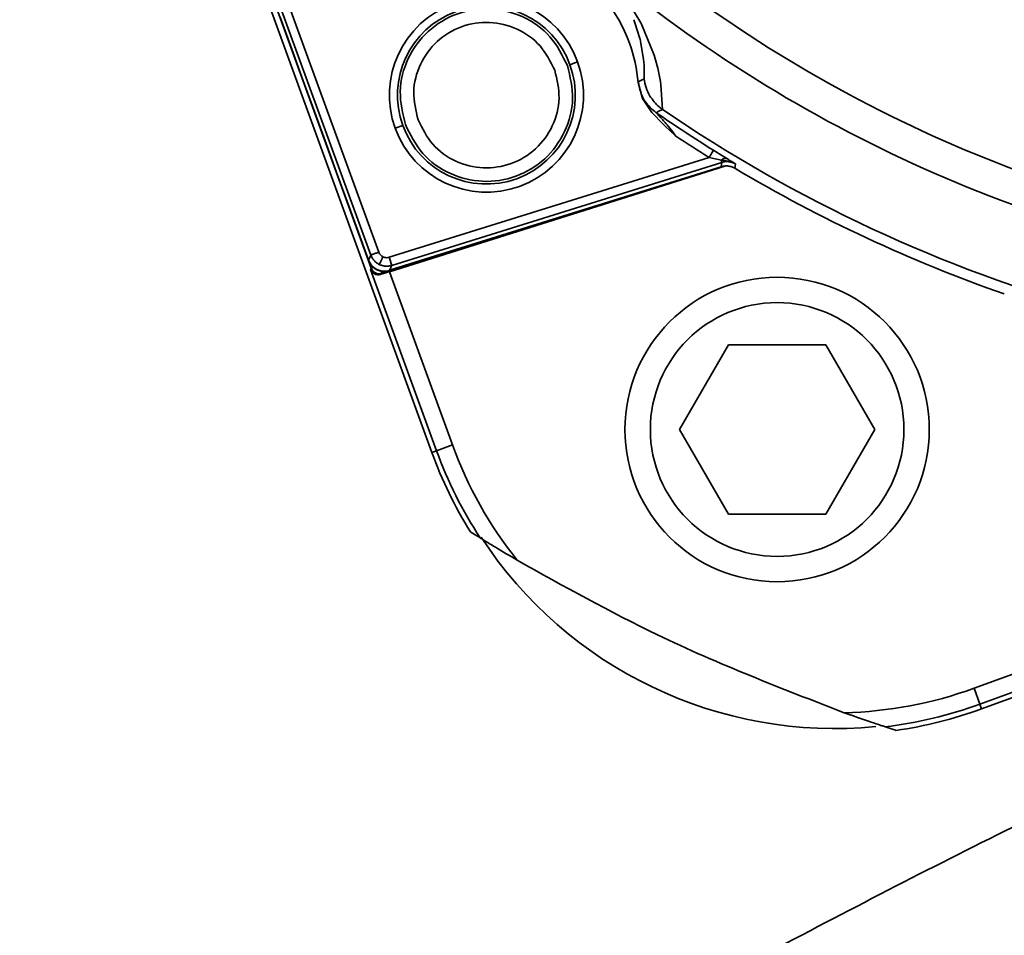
# Model space of a CAD drawing. Header units: millimetres. Extents: x -10540 to 6039, y -7467 to 6433.
# Tile 14 of 236: x -4584 to -4526, y -2035 to -1981. Entities that reach past the tile are written whole.
import ezdxf

# ---------------------------------------------------------------- set-up
doc = ezdxf.new("R2010")
doc.units = ezdxf.units.MM
doc.header["$LTSCALE"] = 8

msp = doc.modelspace()

# ---------------------------------------------------------------- linework, layer by layer
at = {"linetype": 'Continuous', "lineweight": 35}
for p, q in [((-4594.572, -1911.952), (-4560.045, -2006.817)), ((-4563.63, -1995.92), (-4569.63, -1979.435)), ((-4563.652, -1995.144), (-4569.145, -1980.051)), ((-4568.676, -1979.88), (-4563.182, -1994.973)), ((-4548.413, -1980.219), (-4547.687, -1981.407)), ((-4568.336, -1982.964), (-4569.02, -1981.085)), ((-4548.03, -1981.419), (-4548.105, -1981.23)), ((-4547.739, -1982.34), (-4548.03, -1981.419)), ((-4547.687, -1981.407), (-4547.644, -1981.489)), ((-4547.644, -1981.489), (-4546.89, -1983.33)), ((-4547.728, -1982.38), (-4547.739, -1982.34)), ((-4547.7, -1982.496), (-4547.728, -1982.38)), ((-4567.652, -1984.843), (-4568.336, -1982.964)), ((-4547.521, -1983.579), (-4547.7, -1982.496)), ((-4546.89, -1983.33), (-4546.852, -1983.457)), ((-4546.852, -1983.457), (-4546.684, -1984.091)), ((-4551.422, -1983.725), (-4551.875, -1983.89)), ((-4547.495, -1983.895), (-4547.521, -1983.579)), ((-4547.485, -1984.725), (-4547.495, -1983.895)), ((-4546.684, -1984.091), (-4546.637, -1984.302)), ((-4546.637, -1984.302), (-4546.528, -1984.89)), ((-4566.968, -1986.723), (-4567.652, -1984.843)), ((-4547.848, -1984.942), (-4547.843, -1984.897)), ((-4547.587, -1985.895), (-4547.848, -1984.942)), ((-4546.528, -1984.89), (-4546.499, -1985.09)), ((-4546.499, -1985.09), (-4546.398, -1986.536)), ((-4547.038, -1986.716), (-4547.587, -1985.895)), ((-4566.284, -1988.602), (-4566.968, -1986.723)), ((-4546.344, -1987.43), (-4547.038, -1986.716)), ((-4546.398, -1986.536), (-4546.408, -1986.53)), ((-4562.212, -1987.652), (-4561.758, -1987.487)), ((-4546.201, -1987.565), (-4546.344, -1987.43)), ((-4545.982, -1987.771), (-4546.201, -1987.565)), ((-4545.62, -1988.113), (-4545.982, -1987.771)), ((-4565.6, -1990.481), (-4566.284, -1988.602)), ((-4562.564, -1995.279), (-4543.645, -1989.376)), ((-4543.28, -1989.458), (-4543.645, -1989.376)), ((-4542.925, -1989.921), (-4562.559, -1996.048)), ((-4542.712, -1989.881), (-4562.555, -1996.128)), ((-4542.925, -1989.922), (-4562.55, -1996.069)), ((-4542.894, -1989.665), (-4562.415, -1995.756)), ((-4543.085, -1989.502), (-4543.28, -1989.458)), ((-4542.934, -1989.536), (-4543.085, -1989.502)), ((-4542.496, -1989.595), (-4542.934, -1989.536)), ((-4542.294, -1989.657), (-4542.497, -1989.595)), ((-4542.084, -1989.761), (-4542.294, -1989.657)), ((-4564.916, -1992.361), (-4565.6, -1990.481)), ((-4564.232, -1994.24), (-4564.916, -1992.361)), ((-4555.157, -1993.753), (-4563.01, -1996.226)), ((-4563.789, -1995.457), (-4564.232, -1994.24)), ((-4563.789, -1995.457), (-4563.652, -1995.144)), ((-4562.564, -1995.279), (-4562.415, -1995.756)), ((-4562.415, -1995.756), (-4562.559, -1996.048)), ((-4563.667, -1995.995), (-4563.63, -1995.92)), ((-4559.765, -2006.715), (-4563.667, -1995.995)), ((-4563.501, -1995.873), (-4563.63, -1995.92)), ((-4563.051, -1996.094), (-4563.01, -1996.226)), ((-4563.01, -1996.226), (-4563.038, -1996.283)), ((-4562.555, -1996.128), (-4558.826, -2006.373)), ((-4542.508, -2000.46), (-4545.394, -2005.46)), ((-4536.734, -2000.46), (-4542.508, -2000.46)), ((-4533.847, -2005.46), (-4536.734, -2000.46)), ((-4545.394, -2005.46), (-4542.508, -2010.46)), ((-4536.734, -2010.46), (-4533.847, -2005.46)), ((-4560.045, -2006.817), (-4559.765, -2006.715)), ((-4559.765, -2006.715), (-4558.826, -2006.373)), ((-4542.508, -2010.46), (-4536.734, -2010.46)), ((-4527.975, -2020.759), (-4517.731, -2017.03)), ((-4516.914, -2017.797), (-4527.633, -2021.698)), ((-4527.532, -2021.977), (-4519.589, -2019.086)), ((-4527.633, -2021.698), (-4527.975, -2020.759)), ((-4527.532, -2021.977), (-4527.633, -2021.698))]:
    msp.add_line(p, q, dxfattribs=at)
at = {"linetype": 'Continuous', "lineweight": 35, "flags": 128}
for points in [[(-4547.843, -1984.897), (-4547.642, -1984.801), (-4547.485, -1984.725)], [(-4546.408, -1986.53), (-4546.61, -1986.646), (-4546.769, -1986.737)], [(-4542.924, -1989.921), (-4542.908, -1989.778), (-4542.894, -1989.665)], [(-4542.084, -1989.761), (-4542.101, -1989.904), (-4542.115, -1990.017)]]:
    msp.add_lwpolyline(points, dxfattribs=at)
at = {"color": 4}
msp.add_circle((-4390.826, -2053.666), 496.895, dxfattribs=at)
at = {"linetype": 'Continuous', "lineweight": 35}
for radius in [9, 7.5]:
    msp.add_circle((-4539.621, -2005.46), radius, dxfattribs=at)
for centre, radius, start, end in [((-4497.359, -1914.829), 80.378, 220.66356, 252.11019), ((-4497.359, -1914.829), 82.361, 220.98969, 252.29115), ((-4556.817, -1985.688), 9, 20, 95.23944), ((-4556.817, -1985.688), 5.741, 20, 200), ((-4556.817, -1985.688), 5.259, 20, 200), ((-4556.817, -1985.688), 9, 4.76056, 20), ((-4556.817, -1985.688), 5.741, 200, 20), ((-4556.817, -1985.688), 5.259, 200, 20), ((-4497.359, -1914.829), 87.247, 235.50597, 238.16369), ((-4497.359, -1914.829), 86.872, 235.63251, 254.44293), ((-4497.359, -1914.829), 87.747, 236.63322, 238.16369), ((-4497.359, -1914.829), 87.5, 239.23628, 250.76368), ((-4562.849, -1995.115), 1, 199.9998, 287.39113), ((-4563.16, -1995.749), 0.5, 200.01935, 287.45722), ((-4539.621, -2005.46), 9, 0, 90), ((-4539.621, -2005.46), 9, 270, 0), ((-4536.208, -1998.141), 25.367, 200, 211.80486), ((-4536.208, -1998.141), 25.07, 200, 213.2091), ((-4536.208, -1998.141), 24.07, 200, 218.68715), ((-4536.208, -1998.141), 25, 213.17875, 275.58442), ((-4536.208, -1998.141), 24.07, 271.31285, 290), ((-4536.208, -1998.141), 25.07, 276.7909, 290), ((-4536.208, -1998.141), 25.367, 278.19514, 290)]:
    msp.add_arc(centre, radius, start, end, dxfattribs=at)
msp.add_ellipse((-4562.857, -1995.094), major_axis=(-0.444, -0.896), ratio=0.999709, start_param=5.543379, end_param=7.045141, dxfattribs=at)
for points, knots in [([(-4552.024, -1983.944), (-4552.325, -1983.343), (-4552.925, -1982.141), (-4554.614, -1980.949), (-4556.586, -1980.46), (-4558.607, -1980.771), (-4560.354, -1981.831), (-4561.55, -1983.474), (-4562.078, -1985.472), (-4561.766, -1986.779), (-4561.609, -1987.433)], [0, 0, 0, 0, 0.125001, 0.25, 0.375, 0.500001, 0.625001, 0.750001, 0.875001, 1, 1, 1, 1]), ([(-4560.858, -1987.159), (-4560.989, -1986.608), (-4561.253, -1985.506), (-4560.808, -1983.821), (-4559.799, -1982.436), (-4558.326, -1981.543), (-4556.623, -1981.28), (-4554.96, -1981.693), (-4553.536, -1982.698), (-4553.029, -1983.711), (-4552.776, -1984.218)], [0, 0, 0, 0, 0.1250003, 0.2500004, 0.3750002, 0.5000001, 0.6250002, 0.7500005, 0.8750008, 1, 1, 1, 1]), ([(-4561.609, -1987.433), (-4561.309, -1988.034), (-4560.708, -1989.236), (-4559.019, -1990.428), (-4557.047, -1990.917), (-4555.027, -1990.606), (-4553.279, -1989.546), (-4552.083, -1987.903), (-4551.556, -1985.905), (-4551.868, -1984.598), (-4552.024, -1983.944)], [0, 0, 0, 0, 0.125001, 0.25, 0.375, 0.500001, 0.625001, 0.750001, 0.875001, 1, 1, 1, 1]), ([(-4552.776, -1984.218), (-4552.644, -1984.769), (-4552.381, -1985.871), (-4552.826, -1987.556), (-4553.834, -1988.941), (-4555.308, -1989.834), (-4557.011, -1990.097), (-4558.674, -1989.684), (-4560.098, -1988.679), (-4560.604, -1987.666), (-4560.858, -1987.159)], [0, 0, 0, 0, 0.125, 0.25, 0.375, 0.5, 0.625, 0.750001, 0.875001, 1, 1, 1, 1]), ([(-4547.485, -1984.725), (-4547.457, -1984.902), (-4547.399, -1985.261), (-4547.231, -1985.583), (-4547.145, -1985.746)], [0, 0, 0, 0, 0.493705, 1, 1, 1, 1]), ([(-4547.843, -1984.897), (-4547.752, -1985.308), (-4547.588, -1986.042), (-4547.019, -1986.525), (-4546.769, -1986.737)], [0, 0, 0, 0, 0.56, 1, 1, 1, 1]), ([(-4547.145, -1985.746), (-4546.979, -1985.976), (-4546.766, -1986.272), (-4546.473, -1986.483), (-4546.408, -1986.53)], [0, 0, 0, 0, 0.777654, 1, 1, 1, 1]), ([(-4546.769, -1986.737), (-4546.769, -1986.738), (-4546.768, -1986.739), (-4546.747, -1986.762), (-4546.667, -1986.849), (-4546.579, -1986.943), (-4546.514, -1987.013)], [0, 0, 0, 0, 0.0726431, 0.1554627, 0.3775761, 1, 1, 1, 1]), ([(-4546.514, -1987.013), (-4546.471, -1987.06), (-4546.367, -1987.173), (-4546.264, -1987.291), (-4546.204, -1987.359)], [0, 0, 0, 0, 0.421585, 1, 1, 1, 1]), ([(-4546.204, -1987.359), (-4546.097, -1987.484), (-4545.892, -1987.724), (-4545.707, -1987.987), (-4545.62, -1988.113)], [0, 0, 0, 0, 0.522507, 1, 1, 1, 1]), ([(-4543.381, -1988.951), (-4543.387, -1988.959), (-4543.397, -1988.977), (-4543.469, -1989.092), (-4543.557, -1989.233), (-4543.616, -1989.329), (-4543.645, -1989.376)], [0, 0, 0, 0, 0.270482, 0.562372, 0.789516, 1, 1, 1, 1]), ([(-4543.381, -1988.951), (-4543.234, -1989.042), (-4542.939, -1989.225), (-4542.691, -1989.38), (-4542.567, -1989.457)], [0, 0, 0, 0, 0.501132, 1, 1, 1, 1]), ([(-4542.567, -1989.457), (-4542.595, -1989.445), (-4542.653, -1989.422), (-4542.782, -1989.436), (-4542.877, -1989.498), (-4542.934, -1989.536)], [0, 0, 0, 0, 0.276494, 0.562696, 1, 1, 1, 1]), ([(-4542.934, -1989.536), (-4542.921, -1989.577), (-4542.899, -1989.649), (-4542.896, -1989.66), (-4542.894, -1989.665)], [0, 0, 0, 0, 0.578915, 1, 1, 1, 1]), ([(-4542.924, -1989.922), (-4542.856, -1989.905), (-4542.72, -1989.871), (-4542.509, -1989.877), (-4542.302, -1989.92), (-4542.177, -1989.985), (-4542.115, -1990.017)], [0, 0, 0, 0, 0.2500019, 0.5, 0.7499981, 1, 1, 1, 1]), ([(-4542.084, -1989.761), (-4542.146, -1989.729), (-4542.271, -1989.664), (-4542.478, -1989.621), (-4542.69, -1989.614), (-4542.826, -1989.648), (-4542.894, -1989.665)], [0, 0, 0, 0, 0.249928, 0.499826, 0.749819, 1, 1, 1, 1]), ([(-4542.567, -1989.457), (-4542.514, -1989.49), (-4542.422, -1989.547), (-4542.341, -1989.598), (-4542.306, -1989.62)], [0, 0, 0, 0, 0.568941, 1, 1, 1, 1]), ([(-4542.306, -1989.62), (-4542.266, -1989.646), (-4542.189, -1989.694), (-4542.118, -1989.74), (-4542.084, -1989.761)], [0, 0, 0, 0, 0.528141, 1, 1, 1, 1]), ([(-4563.182, -1994.973), (-4563.248, -1994.997), (-4563.385, -1995.047), (-4563.542, -1995.104), (-4563.634, -1995.137), (-4563.646, -1995.142), (-4563.652, -1995.144)], [0, 0, 0, 0, 0.270482, 0.562372, 0.789516, 1, 1, 1, 1]), ([(-4563.182, -1994.973), (-4563.15, -1995.038), (-4563.093, -1995.153), (-4562.983, -1995.22), (-4562.934, -1995.25)], [0, 0, 0, 0, 0.5592257, 1, 1, 1, 1]), ([(-4562.934, -1995.25), (-4562.965, -1995.312), (-4563.03, -1995.443), (-4563.103, -1995.591), (-4563.147, -1995.68), (-4563.153, -1995.692), (-4563.156, -1995.698)], [0, 0, 0, 0, 0.270565, 0.562351, 0.789433, 1, 1, 1, 1]), ([(-4562.934, -1995.25), (-4562.866, -1995.275), (-4562.745, -1995.319), (-4562.619, -1995.291), (-4562.564, -1995.279)], [0, 0, 0, 0, 0.559206, 1, 1, 1, 1]), ([(-4563.038, -1996.283), (-4563.108, -1996.296), (-4563.262, -1996.325), (-4563.482, -1996.244), (-4563.608, -1996.119), (-4563.657, -1996.021), (-4563.667, -1995.997), (-4563.667, -1995.995)], [0, 0, 0, 0, 0.223558, 0.497768, 0.87796, 0.994456, 1, 1, 1, 1]), ([(-4563.038, -1996.283), (-4562.952, -1996.255), (-4562.799, -1996.206), (-4562.629, -1996.152), (-4562.555, -1996.128)], [0, 0, 0, 0, 0.559787, 1, 1, 1, 1]), ([(-4557.765, -2011.51), (-4557.658, -2011.576), (-4557.467, -2011.696), (-4557.27, -2011.818), (-4557.183, -2011.871)], [0, 0, 0, 0, 0.560071, 1, 1, 1, 1]), ([(-4554.996, -2013.186), (-4555.431, -2012.929), (-4555.99, -2012.598), (-4556.666, -2012.188), (-4556.971, -2012.002), (-4557.134, -2011.901), (-4557.177, -2011.875), (-4557.182, -2011.872), (-4557.183, -2011.871)], [0, 0, 0, 0, 0.516214, 0.6638811, 0.8597608, 0.9252044, 0.9809237, 1, 1, 1, 1]), ([(-4535.656, -2022.204), (-4539.381, -2020.764), (-4546.033, -2018.192), (-4552.257, -2014.716), (-4554.996, -2013.186)], [0, 0, 0, 0, 0.5599567, 1, 1, 1, 1]), ([(-4567.361, -2051.837), (-4562.625, -2049.023), (-4553.152, -2043.396), (-4538.604, -2035.51), (-4523.859, -2027.963), (-4513.86, -2023.25), (-4508.86, -2020.893)], [0, 0, 0, 0, 0.249591, 0.499188, 0.749592, 1, 1, 1, 1]), ([(-4533.243, -2023.034), (-4533.251, -2023.032), (-4533.269, -2023.026), (-4533.399, -2022.983), (-4533.707, -2022.88), (-4534.474, -2022.621), (-4535.173, -2022.374), (-4535.656, -2022.204)], [0, 0, 0, 0, 0.054851, 0.124252, 0.239008, 0.474655, 1, 1, 1, 1]), ([(-4533.243, -2023.034), (-4533.12, -2023.075), (-4532.9, -2023.148), (-4532.686, -2023.218), (-4532.592, -2023.248)], [0, 0, 0, 0, 0.559929, 1, 1, 1, 1]), ([(-4504.662, -2029.956), (-4510.687, -2032.812), (-4523.498, -2038.886), (-4542.74, -2048.936), (-4555.696, -2056.561), (-4562.179, -2060.377)], [0, 0, 0, 0, 0.307273, 0.653362, 1, 1, 1, 1]), ([(-4539.874, -2048.191), (-4536.935, -2046.617), (-4529.706, -2042.745), (-4518.041, -2036.848), (-4509.237, -2032.69), (-4504.834, -2030.611)], [0, 0, 0, 0, 0.255056, 0.627431, 1, 1, 1, 1]), ([(-4502.73, -2035.14), (-4508.588, -2037.91), (-4520.312, -2043.453), (-4531.764, -2049.537), (-4537.492, -2052.58)], [0, 0, 0, 0, 0.499766, 1, 1, 1, 1])]:
    msp.add_open_spline(points, degree=3, knots=knots, dxfattribs=at)
for points in [[(-4563.156, -1995.698), (-4563.211, -1995.667), (-4563.322, -1995.604), (-4563.461, -1995.472), (-4563.577, -1995.319), (-4563.627, -1995.202), (-4563.652, -1995.144)], [(-4562.415, -1995.756), (-4562.476, -1995.772), (-4562.6, -1995.803), (-4562.791, -1995.804), (-4562.981, -1995.773), (-4563.098, -1995.723), (-4563.156, -1995.698)]]:
    msp.add_open_spline(points, degree=3, dxfattribs=at)

doc.saveas('drawing.dxf')
